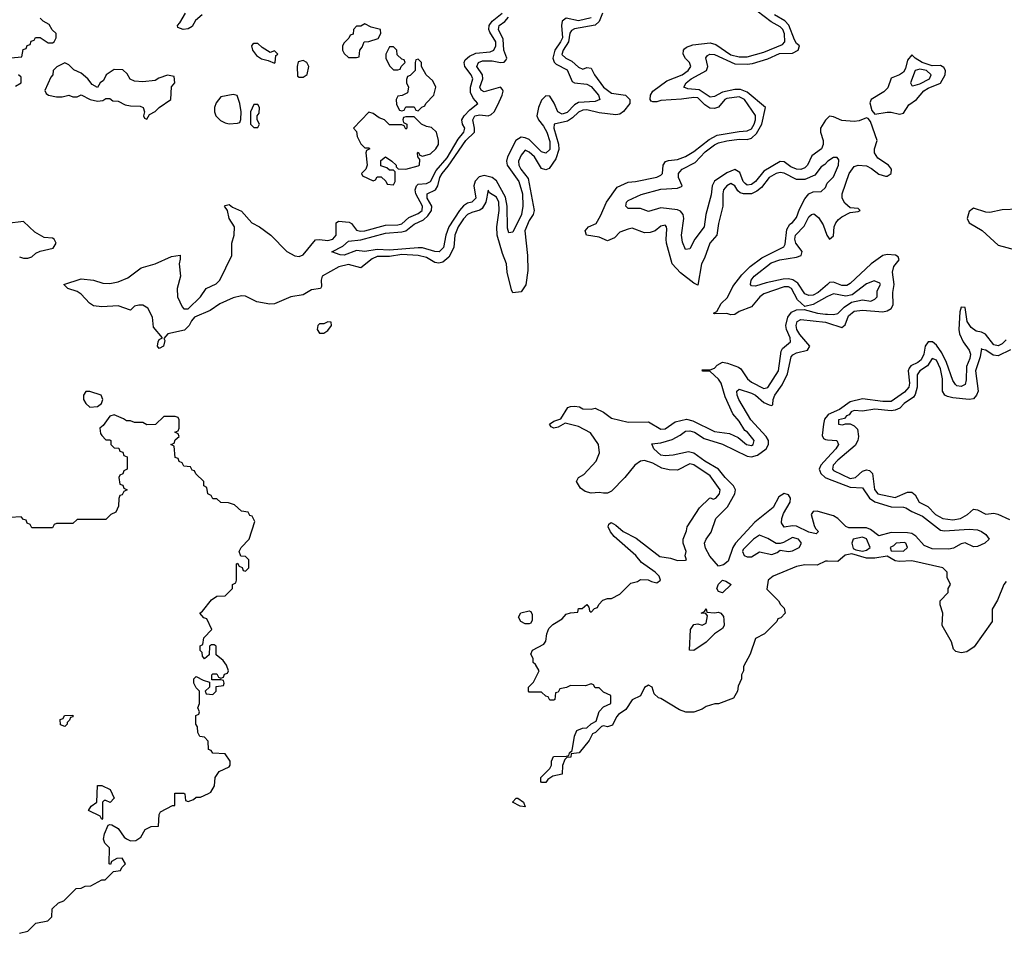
# Model space of a CAD drawing. Header units: inches. Extents: x 2710684 to 2828758, y 857022 to 965663.
# Tile 120 of 256: x 2766071 to 2770860, y 872792 to 877238. Entities that reach past the tile are written whole.
import ezdxf

# ---------------------------------------------------------------- set-up
doc = ezdxf.new("R2010")
doc.units = ezdxf.units.IN
doc.header["$MEASUREMENT"] = 0
doc.layers.add('C7867', color=7, linetype='Continuous')
doc.layers.add('C7877', color=7, linetype='Continuous')

msp = doc.modelspace()

# ---------------------------------------------------------------- linework, layer by layer
at = {"layer": 'C7867', "color": 4}
for points, elevation in [([(2768906.4, 877270), (2768890.2, 877229.8), (2768870, 877211), (2768770, 877193.3), (2768754.6, 877185.4), (2768747.6, 877172.4), (2768741.3, 877130), (2768714.9, 877090), (2768708.2, 877068.2), (2768727.3, 877050), (2768756.2, 877036.2), (2768790, 877006.8), (2768810, 876998), (2768830, 877004.7), (2768850, 877002), (2768867.3, 876970), (2768910.4, 876910), (2768950, 876881.1), (2769018, 876870), (2769038.8, 876850), (2769038.8, 876830), (2769008.7, 876791.3), (2768990, 876778.4), (2768970, 876775.6), (2768890, 876785.1), (2768830, 876799.2), (2768810, 876797.2), (2768790, 876788), (2768760.2, 876759.8), (2768735.4, 876744.6), (2768671.3, 876730), (2768668.9, 876710), (2768692.7, 876632.8), (2768693.4, 876606.6), (2768678.4, 876561.6), (2768646.2, 876513.8), (2768630, 876507), (2768610, 876513.2), (2768575.6, 876570), (2768550, 876594), (2768530, 876602.7), (2768510, 876579), (2768497.1, 876550), (2768499.3, 876530), (2768508.8, 876510), (2768544.6, 876464.6), (2768573.4, 876310), (2768568.2, 876290), (2768550, 876261.2), (2768528.9, 876210), (2768541.6, 876090), (2768542.5, 876017.5), (2768532.4, 875947.6), (2768510, 875914), (2768470, 875908.7), (2768462.7, 875922.7), (2768442.9, 876010), (2768439.5, 876050), (2768420.1, 876100.1), (2768394, 876190), (2768392.3, 876230), (2768403.1, 876310), (2768402, 876350), (2768390, 876373.6), (2768355.5, 876395.5), (2768350, 876408), (2768338.7, 876350), (2768320.5, 876319.5), (2768309.1, 876310.9), (2768270, 876300.5), (2768250, 876289.6), (2768230, 876269.6), (2768204.6, 876230), (2768187.7, 876190), (2768183.1, 876130), (2768158.2, 876081.8), (2768130, 876057.7), (2768110, 876053.7), (2768090, 876056.3), (2768050, 876080.4), (2768010, 876089.7), (2767930, 876094.7), (2767870, 876085.5), (2767810, 876084.8), (2767785, 876075), (2767730, 876031.2), (2767670, 876046.4), (2767623.9, 876036.1), (2767542.8, 875990), (2767537.3, 875970), (2767539.8, 875940.2), (2767534, 875930), (2767490, 875923.7), (2767450, 875899.5), (2767390, 875889.6), (2767310, 875856), (2767287.1, 875852.9), (2767225.1, 875865.1), (2767170, 875892.3), (2767150, 875894), (2767110, 875884.2), (2767044.4, 875855.6), (2766998, 875822), (2766922, 875790), (2766906.8, 875773.2), (2766896, 875750), (2766872.7, 875727.3), (2766791.3, 875708.7), (2766772.7, 875687.3), (2766776.9, 875676.9), (2766770.8, 875650), (2766750, 875638), (2766742, 875650), (2766744, 875670), (2766750, 875682), (2766766, 875690), (2766722, 875742), (2766717.2, 875790), (2766694.5, 875834.5), (2766670, 875849.3), (2766650, 875849.3), (2766630, 875844), (2766610, 875824), (2766550, 875845.2), (2766470, 875841.2), (2766430, 875845.2), (2766410, 875859), (2766370, 875902), (2766350, 875915.3), (2766306, 875930), (2766286, 875950), (2766370, 875977.3), (2766430.5, 875970.5), (2766475.3, 875955.3), (2766510, 875954.8), (2766550, 875962), (2766597.6, 875982.4), (2766662, 876030), (2766730, 876050.6), (2766810, 876086), (2766851.6, 876091.6), (2766852, 876072), (2766846, 876050), (2766854, 875990), (2766837.3, 875930), (2766838.8, 875890), (2766860.7, 875840.7), (2766870, 875831.3), (2766890, 875831.3), (2766951.2, 875888.8), (2766978, 875930), (2767026.9, 875953.1), (2767044.5, 875970), (2767103.7, 876090), (2767102.9, 876150), (2767115.1, 876190), (2767116, 876230), (2767089.2, 876270), (2767082, 876310), (2767068, 876330), (2767070, 876334), (2767090, 876338), (2767106, 876326), (2767150, 876306.8), (2767200.7, 876250), (2767237.3, 876230), (2767293.4, 876190), (2767370.2, 876110.2), (2767408.8, 876088.8), (2767430, 876086), (2767450, 876093), (2767510, 876166), (2767530, 876168.8), (2767570, 876163.2), (2767594, 876170), (2767611, 876190), (2767609.7, 876250), (2767622.3, 876257.8), (2767673.3, 876253.3), (2767685.8, 876245.8), (2767710, 876214.4), (2767729.3, 876209.3), (2767750, 876210.2), (2767850, 876237.8), (2767910, 876239.7), (2767930, 876244.7), (2767964.4, 876275.6), (2768010, 876294.6), (2768028, 876310), (2768031, 876330), (2767997.2, 876390), (2767994.8, 876410), (2768000.7, 876430), (2768010, 876437), (2768050, 876440.3), (2768070, 876450.5), (2768096.2, 876503.8), (2768150, 876566.5), (2768204.1, 876655.9), (2768231.1, 876690), (2768236.3, 876710), (2768225.1, 876730), (2768221.6, 876750), (2768232.6, 876770), (2768260.4, 876799.6), (2768299, 876830), (2768276.3, 876856.3), (2768263.9, 876883.9), (2768264, 876910), (2768275.4, 876950), (2768267.8, 876970), (2768236.4, 877010), (2768232.6, 877030), (2768237.5, 877042.5), (2768259.1, 877060.9), (2768290, 877074.9), (2768358.9, 877081.1), (2768376.9, 877090), (2768386.3, 877110), (2768386.3, 877130), (2768357.8, 877177.8), (2768353.7, 877190), (2768355.1, 877210), (2768369.8, 877230.2), (2768418.3, 877270)], 8), ([(2766958.5, 877261.4), (2766926.7, 877233.3), (2766910, 877205.2), (2766890, 877192.7), (2766866, 877190), (2766840.4, 877200.4), (2766838, 877210), (2766850, 877222), (2766878, 877270)], 8), ([(2770000, 876547.7), (2769987.1, 876532.9), (2769970, 876522), (2769938.5, 876481.5), (2769890, 876459.5), (2769850, 876460.7), (2769790, 876491.2), (2769770, 876494), (2769750, 876489.6), (2769716.4, 876470), (2769679.4, 876420.6), (2769657.1, 876402.9), (2769630, 876391.1), (2769591, 876391), (2769576.1, 876396.1), (2769564.4, 876404.4), (2769550, 876429), (2769530, 876441.2), (2769510, 876429), (2769494.8, 876410), (2769490.8, 876390), (2769491.3, 876330), (2769470, 876246), (2769462.8, 876190), (2769427.7, 876150), (2769402.5, 876077.5), (2769387.3, 876050), (2769370, 875946), (2769350, 875955.3), (2769285.6, 876005.6), (2769245.2, 876050), (2769218, 876150), (2769215.1, 876170), (2769219, 876219), (2769218, 876230), (2769210, 876238), (2769190, 876234), (2769162, 876210), (2769138, 876202), (2769110, 876201.2), (2769050, 876224), (2769030, 876219), (2768990, 876204), (2768963.5, 876176.5), (2768930, 876162), (2768890, 876179), (2768828.7, 876190), (2768822, 876210), (2768838, 876230), (2768874.5, 876245.5), (2768896.6, 876283.4), (2768925.2, 876350), (2768976.6, 876423.4), (2769030, 876447.7), (2769066, 876450), (2769170, 876471), (2769190, 876481), (2769197.2, 876490), (2769201.2, 876530), (2769212.7, 876547.3), (2769226.6, 876553.4), (2769270, 876557.1), (2769310, 876572.7), (2769350, 876595.8), (2769424.5, 876655.5), (2769464, 876676), (2769570, 876694.6), (2769610, 876696.9), (2769630, 876707.6), (2769643.1, 876730), (2769650.8, 876750), (2769650, 876772.3), (2769596.3, 876850), (2769570, 876862.6), (2769510, 876854.5), (2769500.5, 876850), (2769470, 876812.3), (2769450, 876806.6), (2769428.2, 876808.2), (2769403.3, 876823.3), (2769370, 876856.9), (2769350, 876859.7), (2769290, 876850.9), (2769190, 876845.2), (2769170, 876839), (2769150, 876838), (2769142, 876842), (2769138, 876850), (2769139, 876870), (2769150, 876890.8), (2769219.6, 876940.4), (2769294, 876970), (2769322, 876990), (2769335.1, 877010), (2769329.3, 877030), (2769309.7, 877049.7), (2769298, 877070), (2769299.3, 877090), (2769304.2, 877095.8), (2769315.3, 877104.7), (2769344.9, 877115.1), (2769430, 877124.6), (2769456.9, 877116.9), (2769530, 877066.2), (2769570, 877057.3), (2769610, 877057.3), (2769690, 877079.6), (2769782, 877118), (2769792.8, 877130), (2769791, 877169), (2769782.6, 877190), (2769770, 877203.5), (2769727.1, 877227.1), (2769658.8, 877278.8)], 8), ([(2766027.3, 877052.7), (2766082, 877058), (2766087.3, 877092.7), (2766102, 877098), (2766107.3, 877112.7), (2766122, 877118), (2766127.3, 877132.7), (2766142, 877138), (2766148, 877152), (2766170, 877151.3), (2766210, 877124.7), (2766230, 877124.7), (2766238, 877130), (2766248, 877150), (2766248, 877170), (2766229, 877189), (2766214.6, 877214.6), (2766186, 877230), (2766170, 877246)], 12), ([(2768850, 877246.8), (2768790, 877231.7), (2768730, 877245.1), (2768710.4, 877230), (2768706.9, 877210), (2768711, 877150), (2768702.2, 877130), (2768673.7, 877090), (2768665, 877050), (2768671, 877031), (2768680.8, 877020.8), (2768733.4, 876993.4), (2768757.6, 876937.6), (2768770.3, 876930.3), (2768830, 876924.4), (2768850, 876912.9), (2768886.7, 876870), (2768893, 876850), (2768870, 876839.7), (2768790, 876835), (2768770, 876823.1), (2768734.2, 876785.8), (2768710, 876778.2), (2768689.2, 876789.2), (2768671.3, 876831.3), (2768650, 876865.1), (2768630, 876867.8), (2768610, 876847), (2768594.4, 876810), (2768587.3, 876770), (2768594.9, 876750), (2768619.2, 876719.2), (2768634.5, 876690), (2768650, 876646), (2768650, 876607), (2768630, 876588.4), (2768610, 876595.6), (2768550, 876654.2), (2768530, 876663.8), (2768510, 876665.6), (2768483.6, 876650), (2768443.2, 876570), (2768438.5, 876550), (2768442.7, 876530), (2768499.7, 876450), (2768516.3, 876390), (2768517.8, 876330), (2768511.3, 876290), (2768470, 876204), (2768450, 876201.2), (2768443.3, 876223.3), (2768442, 876330), (2768434.8, 876374.8), (2768390, 876453), (2768369.5, 876470), (2768330, 876480.3), (2768306.5, 876473.5), (2768287, 876452.9), (2768280.7, 876430), (2768290, 876369.4), (2768270.6, 876350), (2768250, 876344.7), (2768230, 876332.6), (2768210.9, 876309.1), (2768159.2, 876230), (2768143.9, 876190), (2768132.7, 876130), (2768112.2, 876107.8), (2768090, 876109.8), (2768030, 876127), (2768010, 876127.2), (2767870, 876116.8), (2767810, 876120.3), (2767749.6, 876109.6), (2767710, 876115.1), (2767650, 876092.7), (2767630, 876093.2), (2767589, 876109), (2767643.5, 876136.5), (2767670, 876160.7), (2767730, 876166), (2767850, 876199.6), (2767930, 876205), (2767949.1, 876210.9), (2767990, 876242.3), (2768035.2, 876264.8), (2768055.9, 876284.1), (2768073.8, 876310), (2768075.3, 876330), (2768052.8, 876370), (2768052.3, 876390), (2768093.7, 876410), (2768105, 876430), (2768114.6, 876470), (2768125.8, 876490), (2768155, 876525), (2768241.4, 876650), (2768283.1, 876690), (2768284.1, 876710), (2768274.5, 876750), (2768285.1, 876770), (2768310, 876775.4), (2768350, 876770.2), (2768364.1, 876775.9), (2768379.3, 876790), (2768397.2, 876822.9), (2768417.6, 876870), (2768423, 876890), (2768418.9, 876898.9), (2768409.6, 876909.6), (2768330, 876887.4), (2768315.8, 876895.8), (2768309.8, 876910), (2768323.1, 876950), (2768322.7, 876970), (2768295.1, 877010), (2768302, 877030), (2768322.5, 877037.5), (2768370, 877038.4), (2768410, 877029.2), (2768428.1, 877031.9), (2768437.4, 877042.6), (2768440.5, 877050), (2768426, 877090), (2768423.2, 877143.2), (2768399.3, 877190), (2768403.9, 877210), (2768430.5, 877229.5), (2768448.9, 877250)], 4), ([(2770000, 876758.9), (2769990, 876749.6), (2769966.3, 876710), (2769966.3, 876690), (2769979.7, 876650), (2769979.2, 876630), (2769971.5, 876610), (2769924.2, 876575.8), (2769902.3, 876530), (2769890, 876517.7), (2769870, 876508.8), (2769850, 876509.8), (2769822.4, 876522.4), (2769790, 876546.9), (2769770, 876547.1), (2769690, 876500.4), (2769650.2, 876450), (2769630, 876436.4), (2769610, 876433.5), (2769600.2, 876440.2), (2769589.8, 876450), (2769574.7, 876494.7), (2769550, 876508.5), (2769510, 876493.1), (2769450, 876452.4), (2769439.7, 876430), (2769434.9, 876385.1), (2769407.9, 876290), (2769400.3, 876230), (2769355.8, 876170), (2769330, 876122.7), (2769310, 876119), (2769294.9, 876154.9), (2769289.7, 876190), (2769302.3, 876270), (2769298.3, 876290), (2769286, 876306), (2769270, 876312.1), (2769190, 876323.1), (2769130, 876305.1), (2769090, 876319.7), (2769030, 876319.3), (2769019.3, 876330), (2769022.7, 876350), (2769030, 876357.3), (2769093.4, 876386.6), (2769190, 876413.8), (2769270, 876418.4), (2769290, 876425.5), (2769294, 876430), (2769275.8, 876470), (2769276.3, 876490), (2769282.2, 876497.8), (2769293.6, 876510), (2769356.2, 876543.8), (2769404.9, 876595.1), (2769450, 876629.2), (2769470, 876639.3), (2769510, 876648.4), (2769570, 876657.1), (2769610, 876654.2), (2769630, 876661.8), (2769655.2, 876684.8), (2769680.7, 876730), (2769699.5, 876810), (2769610, 876885.3), (2769577.9, 876897.9), (2769550, 876898.6), (2769490, 876885.7), (2769450, 876863.9), (2769430, 876861.5), (2769375.9, 876895.9), (2769321.3, 876901.3), (2769302, 876910), (2769313.3, 876930), (2769336.9, 876950), (2769411.6, 876990), (2769418.7, 877010), (2769408, 877052), (2769415.9, 877064.1), (2769428.7, 877070), (2769450, 877068.8), (2769550, 877023.5), (2769610, 877021.8), (2769634.9, 877025.1), (2769710, 877047.2), (2769766.5, 877073.5), (2769830, 877074.3), (2769857, 877090), (2769863.7, 877110), (2769850, 877122), (2769839.8, 877139.8), (2769811.9, 877211.9), (2769792.4, 877232.4), (2769742.3, 877262.3)], 4), ([(2766050, 876914), (2766078, 876930), (2766078, 876958), (2766066, 876970)], 12), ([(2770000, 875891.1), (2769997.3, 875890), (2769930, 875851.2), (2769890, 875842), (2769854.6, 875874.6), (2769824.5, 875930), (2769810, 875937.7), (2769790, 875938.3), (2769690, 875904.5), (2769670.7, 875890), (2769630, 875841.2), (2769570, 875817.2), (2769550, 875804), (2769530, 875802), (2769510, 875808), (2769450, 875806), (2769446, 875810), (2769462, 875818), (2769483.1, 875856.9), (2769513.6, 875886.4), (2769540.5, 875939.5), (2769584, 875996), (2769623.7, 876036.3), (2769680.6, 876079.4), (2769787.5, 876132.5), (2769794, 876146), (2769803.3, 876216.7), (2769817.2, 876242.8), (2769830, 876250.8), (2769850, 876276), (2769864, 876316), (2769890, 876366.8), (2769910, 876391), (2769930, 876401), (2769970, 876402), (2769990, 876422), (2769998, 876442), (2770000, 876444)], 8), ([(2770000, 875949.7), (2769954.6, 875910), (2769930, 875897.4), (2769910, 875895.3), (2769890, 875904.7), (2769856.3, 875956.3), (2769831.9, 875971.9), (2769810, 875977), (2769784.4, 875975.6), (2769702.3, 875957.7), (2769650, 875941.3), (2769630, 875942.7), (2769626, 875950), (2769629.7, 875970), (2769643.5, 875990), (2769725.8, 876054.2), (2769769.2, 876070), (2769850, 876082.4), (2769871.5, 876090), (2769876.9, 876110), (2769846.4, 876150), (2769840.8, 876170), (2769844.5, 876190), (2769887.3, 876232.7), (2769910, 876279.1), (2769922.7, 876290), (2769933.1, 876293.1), (2769955.9, 876275.9), (2769979.3, 876239.3), (2769996.4, 876190), (2770000, 876184.9)], 4), ([(2766070, 876084.7), (2766090, 876078), (2766110, 876078), (2766130, 876084.7), (2766150, 876102), (2766170, 876112), (2766233.2, 876126.8), (2766248, 876150), (2766238, 876170), (2766230, 876175.3), (2766190, 876178), (2766144.7, 876204.7), (2766090, 876255.3), (2766010, 876246)], 12), ([(2770000, 874602.4), (2769990, 874602.7), (2769950, 874582.9), (2769890, 874584.5), (2769850, 874577), (2769736, 874530), (2769711, 874510), (2769706, 874466), (2769762, 874410), (2769771.6, 874391.6), (2769790, 874374), (2769794, 874350), (2769772.7, 874327.3), (2769758, 874322), (2769754, 874310), (2769694, 874250), (2769650, 874226), (2769624.7, 874150), (2769592, 874090), (2769592, 874070), (2769582, 874050), (2769582, 874030), (2769565.4, 873994.6), (2769562, 873970), (2769543.6, 873936.4), (2769470, 873908.7), (2769451.6, 873908.4), (2769410, 873895.3), (2769390, 873882), (2769350, 873868.7), (2769311.6, 873868.4), (2769280.2, 873880.2), (2769190, 873935.3), (2769178, 873938), (2769158, 873958), (2769148, 873990), (2769130, 873999), (2769110, 873988), (2769090, 873948), (2769050, 873928.7), (2769019.1, 873880.9), (2768983.5, 873856.5), (2768974, 873846), (2768955.2, 873804.8), (2768930, 873797.2), (2768910, 873802), (2768901, 873799), (2768872, 873770), (2768858, 873762), (2768841, 873730), (2768792, 873670), (2768754, 873666), (2768752, 873650), (2768732, 873648), (2768722, 873638), (2768710.8, 873609.2), (2768710, 873566), (2768663.6, 873556.4), (2768639.6, 873540.4), (2768630, 873526), (2768610, 873526), (2768606, 873530), (2768606, 873550), (2768650, 873594), (2768658, 873610), (2768658, 873630), (2768667.3, 873652.7), (2768730, 873654), (2768742, 873658), (2768746, 873670), (2768758, 873682), (2768769, 873751), (2768781.2, 873778.8), (2768808.9, 873791.1), (2768830, 873792), (2768850, 873812), (2768875.3, 873824.7), (2768890, 873872), (2768910, 873894), (2768946, 873910), (2768946, 873950), (2768910, 873966), (2768890, 873986), (2768870, 873986), (2768862, 874002), (2768850, 874006), (2768823.6, 873996.4), (2768750, 873998), (2768731.6, 873988.4), (2768698, 873982), (2768690, 873966), (2768678, 873962), (2768674, 873930), (2768670, 873926), (2768650, 873926), (2768642, 873942), (2768630, 873946), (2768610, 873966), (2768550, 873966), (2768546, 873970), (2768546, 873990), (2768570, 874014), (2768598, 874070), (2768580.4, 874100.4), (2768568.7, 874110), (2768568, 874130), (2768558, 874150), (2768566, 874170), (2768620.4, 874199.6), (2768630, 874214), (2768635.3, 874250), (2768644.7, 874275.3), (2768664.7, 874295.3), (2768710, 874322), (2768730, 874344.7), (2768750, 874351.3), (2768786, 874354), (2768790, 874372), (2768807.3, 874372.7), (2768830, 874392), (2768839.6, 874379.6), (2768842, 874362), (2768850, 874354), (2768867.3, 874372.7), (2768882, 874378), (2768887.3, 874392.7), (2768907.3, 874412.7), (2768930, 874422), (2768950, 874422), (2768990, 874442), (2769044, 874496), (2769076.4, 874503.6), (2769090, 874514), (2769127.3, 874512.7), (2769143.6, 874503.6), (2769170, 874498), (2769188, 874510), (2769182, 874530), (2769162, 874550), (2769096, 874596), (2769068.7, 874630), (2768963.1, 874723.1), (2768945.2, 874745.2), (2768934, 874770), (2768936.4, 874783.6), (2768948.7, 874791.3), (2768970, 874778.8), (2769007.1, 874747.1), (2769070, 874714.9), (2769185.4, 874625.4), (2769237.2, 874617.2), (2769270, 874606.4), (2769310, 874607.3), (2769314, 874610), (2769308.7, 874628.7), (2769312.7, 874650), (2769299, 874690), (2769299, 874710), (2769315.3, 874750), (2769318, 874770), (2769377.2, 874862.8), (2769426, 874910), (2769431.6, 874911.6), (2769444.7, 874904.7), (2769458, 874910), (2769475.3, 874930), (2769479, 874950), (2769430, 875018), (2769350, 875071.5), (2769330, 875076.2), (2769270, 875046.6), (2769230, 875047.6), (2769195.1, 875055.1), (2769150, 875080.5), (2769110, 875093.3), (2769090, 875089.4), (2769062.8, 875070), (2769014, 875010), (2768950, 874944), (2768930, 874934), (2768910, 874933.2), (2768890, 874937.2), (2768850, 874934), (2768822, 874942), (2768798.6, 874958.6), (2768779, 874990), (2768788.7, 875010), (2768815.6, 875024.4), (2768874.5, 875090), (2768891.8, 875130), (2768887, 875170), (2768847, 875227), (2768790, 875258), (2768724.7, 875275.3), (2768690, 875255.3), (2768669.4, 875249.4), (2768656.4, 875256.4), (2768648.7, 875270), (2768670, 875284.7), (2768704, 875296), (2768737.2, 875350), (2768750, 875356.4), (2768770, 875357.6), (2768793.5, 875353.5), (2768810, 875344), (2768850, 875342.8), (2768870, 875346.8), (2768910, 875327.3), (2768950, 875298.8), (2769030, 875278.8), (2769130, 875280.7), (2769190, 875245.7), (2769210, 875246.7), (2769259.7, 875280.3), (2769314.4, 875294.4), (2769345.7, 875285.7), (2769450, 875233.7), (2769524.1, 875224.1), (2769565.2, 875205.2), (2769606, 875170), (2769630, 875166), (2769639, 875170), (2769644, 875190), (2769612, 875230), (2769598.9, 875238.9), (2769570, 875284), (2769540.1, 875320.1), (2769503, 875403), (2769482.7, 875470), (2769470, 875489), (2769430, 875526), (2769392.7, 875527.3), (2769390, 875534), (2769430, 875534), (2769450, 875542), (2769463.2, 875556.8), (2769489.3, 875570.7), (2769513.6, 875566.4), (2769567.7, 875547.7), (2769579.1, 875539.1), (2769611, 875490), (2769630, 875474.8), (2769690, 875443), (2769710, 875447.7), (2769762, 875530), (2769775.6, 875624.4), (2769781.6, 875638.4), (2769821.2, 875670), (2769819.5, 875690), (2769800.7, 875730), (2769797.6, 875750), (2769807.3, 875790), (2769825.9, 875814.1), (2769850, 875825.7), (2769886.9, 875826.9), (2769952, 875810), (2769990, 875805.3), (2770000, 875804.9)], 8), ([(2770000, 874832), (2769950, 874845.7), (2769930, 874844.5), (2769921.7, 874830), (2769936.1, 874776.1), (2769942, 874762), (2769954, 874750), (2769954.8, 874745.2), (2769944.7, 874735.3), (2769910, 874743.5), (2769850, 874773.1), (2769830, 874774.5), (2769790, 874768), (2769777.4, 874790), (2769777.7, 874810), (2769785.7, 874834.3), (2769819.2, 874890), (2769820.4, 874910), (2769810, 874925.6), (2769790, 874932.8), (2769764.3, 874915.7), (2769736.5, 874863.5), (2769647.4, 874792.6), (2769552.7, 874690), (2769539.6, 874670), (2769516.9, 874603.1), (2769495.3, 874584.7), (2769470, 874579), (2769427.6, 874627.6), (2769406.5, 874666.5), (2769401.6, 874690), (2769409.5, 874710), (2769435.2, 874744.8), (2769457.6, 874810), (2769513.3, 874866.7), (2769549.8, 874930), (2769552.6, 874950), (2769543.5, 874970), (2769502.6, 875010), (2769470.7, 875050.7), (2769403.6, 875090), (2769350, 875128.4), (2769324.7, 875135.3), (2769250, 875119.3), (2769210, 875115.1), (2769190, 875119.5), (2769155.3, 875150), (2769146, 875174), (2769190, 875178.8), (2769244.7, 875195.3), (2769283.9, 875216.1), (2769310, 875236.4), (2769330, 875237), (2769353.4, 875230), (2769400.5, 875200.5), (2769490, 875171.7), (2769610, 875114.7), (2769630, 875110.2), (2769660.5, 875119.5), (2769702, 875150), (2769713.7, 875170), (2769713.7, 875190), (2769701.7, 875210), (2769627.3, 875290), (2769568.5, 875390), (2769560.5, 875410), (2769559.5, 875430), (2769570, 875439.3), (2769630, 875421.2), (2769650.1, 875410.1), (2769690, 875375.6), (2769716.2, 875363.8), (2769730, 875361), (2769734.5, 875365.5), (2769736, 875390), (2769743.5, 875410), (2769779.7, 875460.3), (2769805.3, 875514.7), (2769823.4, 875596.6), (2769832.5, 875607.5), (2769850, 875616.9), (2769902.7, 875630), (2769915.1, 875650), (2769866.1, 875706.1), (2769852, 875730), (2769847.7, 875750), (2769853.6, 875770), (2769870, 875779.1), (2769990, 875766), (2770000, 875762.8)], 4), ([(2766070, 872792), (2766110, 872802), (2766150, 872842), (2766208, 872852), (2766228, 872872), (2766229, 872911), (2766260.2, 872939.8), (2766286, 872950), (2766346, 873010), (2766370, 873012), (2766390, 873022), (2766416.4, 873023.6), (2766470, 873052), (2766487.3, 873052.7), (2766527.3, 873092.7), (2766562, 873098), (2766567.3, 873112.7), (2766586, 873130), (2766570, 873158), (2766543.6, 873156.4), (2766518, 873142), (2766512.7, 873127.3), (2766506, 873130), (2766508, 873208), (2766486, 873230), (2766478, 873250), (2766483.1, 873276.9), (2766502, 873318), (2766510, 873322), (2766519.6, 873319.6), (2766550, 873302), (2766579.6, 873259.6), (2766590, 873252), (2766610, 873242), (2766636.4, 873243.6), (2766660.4, 873259.6), (2766682, 873298), (2766710, 873312), (2766746, 873314), (2766748.7, 873370), (2766756.4, 873383.6), (2766814, 873414), (2766826, 873414), (2766826, 873474), (2766870, 873474), (2766874, 873470), (2766878, 873438), (2766890, 873434), (2766916.4, 873443.6), (2766930, 873454), (2766950, 873454), (2766990, 873472), (2767000.4, 873479.6), (2767018, 873510), (2767022, 873550), (2767041.2, 873578.8), (2767090, 873602), (2767095.3, 873610), (2767095.3, 873630), (2767070, 873666), (2767010, 873668), (2767002, 873682), (2766990, 873686), (2766987.3, 873727.3), (2766970, 873746), (2766948, 873750), (2766938, 873770), (2766936.4, 873796.4), (2766928, 873810), (2766928.4, 873851.6), (2766942, 873858), (2766946, 873870), (2766938, 873890), (2766946, 873910), (2766946, 873970), (2766930, 873986), (2766918, 874010), (2766918, 874030), (2766930, 874042), (2766963.6, 874023.6), (2766994, 874014), (2766994, 873990), (2766974, 873970), (2766978, 873958), (2767010, 873954), (2767026, 873970), (2767027.3, 873992.7), (2767062, 873998), (2767066, 874010), (2767062, 874022), (2767050, 874026), (2767006, 874026), (2767006, 874050), (2767010, 874054), (2767030, 874054), (2767038, 874038), (2767050, 874034), (2767062, 874038), (2767067.3, 874052.7), (2767082, 874058), (2767086, 874070), (2767076.4, 874096.4), (2767060.4, 874120.4), (2767027.3, 874147.3), (2767026, 874190), (2767016.4, 874196.4), (2767003.6, 874196.4), (2766994, 874190), (2766992.7, 874147.3), (2766970, 874128), (2766960.4, 874140.4), (2766958, 874158), (2766948.9, 874168.9), (2766948.4, 874191.6), (2766962, 874198), (2766966, 874230), (2767006, 874270), (2766982, 874322), (2766967.3, 874327.3), (2766948, 874350), (2766960.4, 874359.6), (2767004.7, 874415.3), (2767030, 874432), (2767070, 874434), (2767106, 874470), (2767106, 874490), (2767122, 874498), (2767126, 874510), (2767126, 874590), (2767130, 874594), (2767138, 874578), (2767152.7, 874572.7), (2767158, 874558), (2767170, 874554), (2767186, 874570), (2767186, 874610), (2767170, 874626), (2767147.3, 874627.3), (2767138, 874650), (2767148, 874670), (2767188, 874710), (2767215.3, 874795.3), (2767202, 874822), (2767190, 874826), (2767182, 874842), (2767150, 874846), (2767116.4, 874876.4), (2767087.3, 874887.3), (2767050, 874888), (2767030, 874906), (2767010, 874906), (2767002, 874922), (2766986, 874930), (2766982, 874962), (2766966, 874970), (2766966, 874990), (2766927.3, 875027.3), (2766922, 875042), (2766910, 875046), (2766902, 875062), (2766870, 875066), (2766862, 875082), (2766847.3, 875087.3), (2766842, 875102), (2766827.3, 875107.3), (2766822, 875162), (2766806, 875170), (2766822, 875178), (2766827.3, 875192.7), (2766846, 875210), (2766842, 875222), (2766826, 875230), (2766842, 875238), (2766846, 875250), (2766846, 875290), (2766842, 875302), (2766827.3, 875307.3), (2766772.7, 875307.3), (2766731.6, 875268.4), (2766690, 875266), (2766670, 875278), (2766630, 875278), (2766610, 875286), (2766590, 875286), (2766576.4, 875296.4), (2766530, 875315.3), (2766510, 875308), (2766476.8, 875263.2), (2766461, 875250), (2766463.6, 875223.6), (2766470, 875214), (2766490, 875194), (2766510, 875194), (2766514, 875190), (2766514, 875170), (2766530, 875154), (2766552.7, 875152.7), (2766558, 875138), (2766572.7, 875132.7), (2766578, 875118), (2766594, 875110), (2766594, 875050), (2766578, 875042), (2766572.7, 875027.3), (2766558, 875022), (2766554, 875010), (2766558, 874978), (2766572.7, 874972.7), (2766578, 874958), (2766594, 874950), (2766578, 874942), (2766570, 874926), (2766558, 874922), (2766552.7, 874907.3), (2766552, 874870), (2766538, 874842), (2766514, 874830), (2766490, 874806), (2766350, 874806), (2766330, 874786), (2766250, 874786), (2766238, 874782), (2766230, 874766), (2766130, 874766), (2766122, 874782), (2766107.3, 874787.3), (2766102, 874802), (2766090, 874806), (2766078, 874818), (2766024.7, 874815.3)], 12), ([(2770000, 875311.6), (2769986.2, 875293.8), (2769980.7, 875270), (2769974.2, 875214.2), (2769980.2, 875200.3), (2769990, 875194.4), (2770000, 875193.6)], 4), ([(2770000, 875105.2), (2769967.6, 875070), (2769960.2, 875050), (2769962.6, 875042.6), (2769967.4, 875030), (2769989.4, 875009.4), (2770000, 875005.3)], 4)]:
    msp.add_lwpolyline(points, dxfattribs=dict(at, elevation=elevation))
for points, elevation in [([(2767750, 877218), (2767730, 877206), (2767710, 877206), (2767694, 877190), (2767692.7, 877167.3), (2767678, 877162), (2767672.7, 877147.3), (2767650, 877126), (2767642, 877110), (2767642, 877090), (2767650, 877074), (2767670, 877054), (2767710, 877054), (2767722, 877058), (2767726, 877090), (2767736.4, 877103.6), (2767746, 877130), (2767770, 877132), (2767814, 877146), (2767828, 877170), (2767826, 877190), (2767781.2, 877201.2)], 12), ([(2767230, 877122), (2767210, 877122), (2767202.8, 877117.2), (2767198, 877110), (2767202.8, 877090), (2767223.5, 877063.5), (2767246.8, 877046.8), (2767279.8, 877039.8), (2767310, 877026), (2767314, 877030), (2767316.4, 877063.6), (2767326, 877070), (2767310, 877086), (2767290, 877078), (2767250, 877102)], 12), ([(2767890, 877106), (2767870, 877106), (2767852, 877070), (2767852, 877050), (2767870, 877014), (2767890, 876994), (2767910, 876994), (2767922, 876998), (2767926, 877010), (2767946, 877030), (2767942, 877042), (2767930, 877046), (2767907.3, 877067.3), (2767906, 877090)], 12), ([(2766290, 877028), (2766251.6, 877008.4), (2766234, 876990), (2766232, 876970), (2766222, 876958), (2766192.7, 876892.7), (2766199.6, 876879.6), (2766211, 876871), (2766250, 876862.8), (2766277.2, 876862.8), (2766310, 876871.3), (2766330, 876862), (2766350, 876862), (2766370, 876872), (2766414, 876850), (2766450, 876841), (2766475.3, 876844.7), (2766490, 876854), (2766510, 876854), (2766523.6, 876843.6), (2766550, 876842), (2766583.6, 876823.6), (2766610, 876818), (2766656.9, 876816.9), (2766672, 876810), (2766678, 876790), (2766674, 876770), (2766678, 876758), (2766690, 876754), (2766703.1, 876776.9), (2766730, 876791.3), (2766750, 876811.3), (2766806, 876850), (2766808.9, 876911.1), (2766826, 876930), (2766822, 876962), (2766790, 876968), (2766747.1, 876952.9), (2766730, 876942), (2766670, 876935.3), (2766630, 876938), (2766608.9, 876948.9), (2766594.6, 876974.6), (2766573.2, 876993.2), (2766530, 876995.1), (2766491, 876970), (2766478, 876942), (2766462, 876930), (2766450, 876908), (2766423.1, 876923.1), (2766402, 876950), (2766370, 876978), (2766334.6, 876994.6), (2766310, 877018)], 12), ([(2767450, 877039), (2767426.4, 877033.6), (2767420.7, 877010), (2767422.8, 876962.8), (2767430, 876958), (2767450, 876958), (2767469, 876971), (2767478, 877010), (2767468, 877030)], 12), ([(2768010, 877046), (2767998, 877042), (2767994, 877030), (2767994, 876990), (2767970, 876966), (2767958, 876962), (2767952.7, 876947.3), (2767952, 876930), (2767962, 876910), (2767958, 876882), (2767931.6, 876868.4), (2767910, 876866), (2767902, 876850), (2767904.7, 876824.7), (2767918, 876798), (2767930, 876794), (2767942, 876798), (2767950, 876814), (2767990, 876814), (2767998, 876798), (2768010, 876794), (2768027.3, 876812.7), (2768042, 876818), (2768046, 876830), (2768086, 876870), (2768095.3, 876910), (2768080.4, 876940.4), (2768048, 876970), (2768026, 877010), (2768026, 877030)], 12), ([(2767110, 876874), (2767050, 876862), (2767026.4, 876833.6), (2767018, 876810), (2767018, 876790), (2767024.7, 876770), (2767047.5, 876747.5), (2767070, 876736), (2767090, 876731.3), (2767130, 876734), (2767142, 876738), (2767147.3, 876752.7), (2767148.7, 876790), (2767142, 876830), (2767128.7, 876868.7)], 12), ([(2767230, 876826), (2767210, 876826), (2767194, 876790), (2767194, 876730), (2767210, 876714), (2767230, 876714), (2767238, 876730), (2767226, 876750), (2767226, 876770), (2767236.4, 876783.6), (2767238, 876810)], 12), ([(2767770, 876788), (2767694, 876710), (2767710, 876694), (2767712, 876670), (2767730, 876634), (2767750, 876614), (2767770, 876614), (2767774, 876610), (2767758, 876602), (2767754, 876590), (2767762, 876530), (2767754, 876510), (2767734, 876490), (2767738, 876478), (2767790, 876454), (2767802, 876458), (2767810, 876474), (2767830, 876474), (2767852.7, 876452.7), (2767858, 876438), (2767890, 876434), (2767898, 876450), (2767898, 876498), (2767890, 876506), (2767870, 876506), (2767856.4, 876516.4), (2767827.3, 876527.3), (2767827.3, 876552.7), (2767850, 876571.3), (2767882, 876550), (2767902, 876530), (2767902, 876522), (2767912, 876512), (2767950, 876511.3), (2768010, 876526), (2768015.3, 876530), (2768018, 876558), (2768008, 876570), (2768006, 876590), (2768010, 876594), (2768018, 876578), (2768030, 876574), (2768070, 876586), (2768095.3, 876610), (2768108, 876630), (2768108.7, 876650), (2768098, 876690), (2768074, 876714), (2768050, 876718), (2768026, 876730), (2767990, 876766), (2767950, 876766), (2767938, 876762), (2767934, 876750), (2767938, 876738), (2767954, 876730), (2767954, 876710), (2767950, 876706), (2767942, 876722), (2767930, 876726), (2767870, 876726), (2767846, 876750), (2767820.2, 876760.2), (2767790, 876782)], 12), ([(2767570, 875768), (2767550, 875758), (2767530, 875758), (2767522, 875750), (2767518, 875730), (2767530, 875712), (2767550, 875712), (2767570, 875724.7), (2767588, 875750), (2767586, 875766)], 12), ([(2766411.6, 875428.4), (2766392, 875428), (2766382, 875410), (2766382, 875390), (2766392, 875370), (2766411.6, 875351.6), (2766450, 875356), (2766468.7, 875370), (2766475.3, 875390), (2766468, 875410)], 12), ([(2769670, 874729), (2769640.7, 874710), (2769590, 874659), (2769587, 874650), (2769594.8, 874630), (2769610, 874623.7), (2769630, 874624.2), (2769670, 874647.7), (2769730, 874635.5), (2769755.1, 874644.9), (2769770, 874656), (2769810, 874650.7), (2769830, 874654), (2769862, 874670), (2769874, 874690), (2769859, 874710), (2769830, 874717.6), (2769785.8, 874694.2), (2769770, 874688.7), (2769750, 874689), (2769710, 874714)], 8), ([(2769490, 874448.7), (2769470, 874455.3), (2769462.7, 874470), (2769469.5, 874490.5), (2769490, 874510.8), (2769506.4, 874506.4), (2769532, 874490)], 4), ([(2768530, 874298), (2768508.9, 874308.9), (2768498, 874330), (2768509.1, 874350.9), (2768550, 874362), (2768558, 874358), (2768563.6, 874343.6), (2768563.6, 874316.4), (2768558, 874302), (2768550, 874298)], 8), ([(2769450, 874351), (2769470, 874354.8), (2769482, 874350), (2769494, 874334), (2769496.8, 874316.8), (2769497.3, 874290), (2769490, 874275.3), (2769451.3, 874250), (2769410.6, 874209.4), (2769350, 874168.7), (2769328.7, 874170), (2769334, 874270), (2769350, 874294), (2769370, 874298), (2769390, 874291.3), (2769410, 874302), (2769416.4, 874336.4), (2769408, 874348), (2769386, 874350), (2769402, 874358), (2769410, 874371.3), (2769414, 874354)], 4), ([(2766290, 873798), (2766270, 873806), (2766267.3, 873832.7), (2766282, 873838), (2766288.4, 873851.6), (2766330, 873854), (2766330, 873846), (2766318, 873842), (2766314, 873830), (2766302, 873818), (2766302, 873810)], 12), ([(2766511.6, 873428.4), (2766490, 873438), (2766482, 873438), (2766474, 873430), (2766474, 873350), (2766470, 873346), (2766462, 873362), (2766406, 873390), (2766418, 873410), (2766446, 873430), (2766450, 873512), (2766470, 873512), (2766511.1, 873491.1), (2766531.3, 873450)], 12), ([(2768530, 873408), (2768506, 873410), (2768468, 873430), (2768486, 873450), (2768494, 873450), (2768522, 873430)], 8)]:
    msp.add_lwpolyline(points, close=True, dxfattribs=dict(at, elevation=elevation))
at = {"layer": 'C7877', "color": 4}
for points, elevation in [([(2770410, 877067), (2770390, 877040.9), (2770379.6, 877000.4), (2770370, 876982.4), (2770351.1, 876968.9), (2770310, 876953.3), (2770294.2, 876905.8), (2770273.9, 876886.1), (2770212.2, 876850), (2770206, 876834), (2770215.8, 876795.8), (2770230, 876778), (2770290, 876788.2), (2770310, 876788.1), (2770350, 876778.3), (2770370, 876783.1), (2770396, 876824), (2770432.6, 876850), (2770468.6, 876891.4), (2770490, 876904.7), (2770550.7, 876929.3), (2770573.3, 876970), (2770574.8, 876990), (2770566.1, 877006.1), (2770550, 877015.4), (2770510, 877013.3), (2770460.7, 877030), (2770427, 877050)], 4), ([(2770450, 876997.8), (2770427.2, 876990), (2770404, 876930), (2770410, 876918), (2770416, 876916), (2770450, 876926), (2770496.2, 876950), (2770505.1, 876970), (2770481.6, 876990)], 8), ([(2770170, 874719.5), (2770124.7, 874710), (2770118, 874690), (2770125.4, 874665.4), (2770138, 874658), (2770170, 874651), (2770190, 874656), (2770208.7, 874670), (2770190, 874711.8)], 8), ([(2770373.3, 874693.3), (2770334, 874690), (2770322, 874678), (2770304.7, 874670), (2770310, 874654), (2770370, 874651.3), (2770388.7, 874670), (2770382, 874690)], 8)]:
    msp.add_lwpolyline(points, close=True, dxfattribs=dict(at, elevation=elevation))
for points, elevation in [([(2770000, 876184.9), (2770010, 876170.6), (2770030, 876186), (2770032.1, 876230), (2770041.1, 876250), (2770054.6, 876265.4), (2770070, 876278.9), (2770110, 876299.1), (2770150, 876304.9), (2770159, 876310), (2770150, 876319), (2770110, 876322.7), (2770085.4, 876345.4), (2770072.1, 876370), (2770071.9, 876390), (2770105.6, 876490), (2770130, 876522.8), (2770150, 876530.2), (2770190, 876526.9), (2770214.3, 876514.3), (2770250, 876486.5), (2770283.3, 876476.7), (2770290, 876476.5), (2770310.7, 876489.3), (2770311.1, 876510), (2770297.6, 876530), (2770244.9, 876564.9), (2770229.8, 876589.8), (2770229.8, 876610), (2770241.7, 876650), (2770210, 876742), (2770197.6, 876757.6), (2770190, 876760.9), (2770154, 876746), (2770130, 876743.1), (2770070, 876747.8), (2770030, 876765.1), (2770010, 876768.2), (2770000, 876758.9)], 4), ([(2770000, 876444), (2770030, 876474), (2770054, 876530), (2770055.3, 876555.3), (2770047.3, 876567.3), (2770030, 876568), (2770002, 876550), (2770000, 876547.7)], 8), ([(2770930, 876316.1), (2770850, 876313.1), (2770790, 876300.3), (2770770, 876300.7), (2770710, 876320.4), (2770690, 876305.1), (2770679.7, 876270), (2770689.4, 876249.4), (2770752.2, 876212.2), (2770830, 876140.3), (2770933.4, 876113.4)], 4), ([(2770000, 875762.8), (2770070, 875740.3), (2770086.2, 875753.8), (2770103, 875797), (2770130, 875818.9), (2770170, 875823.8), (2770270, 875816.1), (2770290, 875820.8), (2770310, 875832.4), (2770320.4, 875850), (2770318, 875910), (2770324.4, 875950), (2770315.8, 876010), (2770323.8, 876036.2), (2770349.5, 876070), (2770344.5, 876084.5), (2770331.8, 876091.8), (2770290, 876095.8), (2770269.4, 876090.6), (2770212.2, 876050), (2770110, 875953.5), (2770095.1, 875945), (2770070, 875944.5), (2770030, 875961.4), (2770010, 875958.5), (2770000, 875949.7)], 4), ([(2770000, 875804.9), (2770030, 875803.7), (2770050, 875808), (2770081, 875839), (2770117.2, 875862.8), (2770170, 875874), (2770211.2, 875868.8), (2770230, 875878), (2770242, 875890), (2770242, 875918), (2770258, 875950), (2770255.3, 875955.3), (2770227.3, 875967.3), (2770190, 875953.2), (2770120.5, 875899.5), (2770090, 875893), (2770030, 875903.6), (2770000, 875891.1)], 8), ([(2770870, 875680.4), (2770850, 875661), (2770830, 875650.9), (2770810, 875655.6), (2770768.2, 875708.2), (2770750, 875717.6), (2770723, 875723), (2770699.3, 875739.3), (2770680.4, 875770), (2770670, 875837.2), (2770650, 875839.3), (2770643.8, 875816.2), (2770639.1, 875730), (2770642.8, 875710), (2770660.7, 875670), (2770689.1, 875630), (2770695.9, 875610), (2770693, 875590), (2770677.1, 875550), (2770674.9, 875485.1), (2770670, 875462.7), (2770650, 875453.3), (2770630, 875456.9), (2770623, 875463), (2770610, 875482.7), (2770579.8, 875570), (2770556.1, 875616.1), (2770530, 875654), (2770510.6, 875670.6), (2770490, 875669.7), (2770475.5, 875650), (2770469.3, 875610), (2770456.5, 875583.5), (2770439.5, 875570), (2770406.1, 875553.9), (2770397.3, 875542.7), (2770392.3, 875530), (2770398.5, 875470), (2770395.4, 875450), (2770375.4, 875424.6), (2770310, 875379.8), (2770270, 875379.4), (2770170, 875392.7), (2770110, 875378.5), (2770058.4, 875341.6), (2770003.6, 875316.4), (2770000, 875311.6)], 4), ([(2770890, 875631.6), (2770830, 875602), (2770805.6, 875605.6), (2770770, 875629.2), (2770752.7, 875632.7), (2770750, 875638), (2770743.4, 875596.6), (2770720.4, 875530), (2770734, 875430), (2770724.9, 875410), (2770710, 875392.7), (2770690, 875389.3), (2770610, 875398.4), (2770584.1, 875404.1), (2770571.6, 875411.6), (2770559.5, 875430), (2770560.5, 875490), (2770550, 875539), (2770530, 875581.2), (2770510, 875589.2), (2770486.1, 875553.9), (2770450, 875529.5), (2770437, 875510), (2770437, 875450), (2770426.7, 875413.3), (2770418.7, 875401.3), (2770373.4, 875370), (2770351.7, 875348.3), (2770330, 875337.4), (2770310, 875334.7), (2770230, 875342.4), (2770170, 875332.3), (2770130, 875336.2), (2770116, 875330), (2770105.5, 875314.5), (2770092, 875310), (2770082.8, 875297.2), (2770054, 875290), (2770054, 875270), (2770073.2, 875266.8), (2770088, 875272), (2770110, 875272), (2770130, 875262), (2770146, 875246), (2770151, 875210), (2770147.3, 875190), (2770134.2, 875165.8), (2770050, 875094), (2770028.4, 875070), (2770024.9, 875050), (2770030, 875044.9), (2770110, 875005.7), (2770136, 875010), (2770170, 875040.7), (2770190, 875047.3), (2770204, 875044), (2770218.8, 875030), (2770228.4, 874951.6), (2770245.5, 874930), (2770330, 874913.4), (2770390, 874939.1), (2770410, 874939.1), (2770426.4, 874926.4), (2770446.8, 874890), (2770488.7, 874868.7), (2770524.9, 874830), (2770562, 874810), (2770610, 874803.8), (2770648, 874810), (2770682, 874830), (2770710, 874856), (2770730, 874852), (2770770, 874831.3), (2770810, 874836), (2770828.9, 874831.1), (2770886.4, 874806.4)], 8), ([(2770000, 875193.6), (2770046, 875190), (2770054, 875170), (2770041.3, 875150), (2770000, 875105.2)], 4), ([(2770000, 875005.3), (2770110, 874962.3), (2770170, 874960.3), (2770204, 874910), (2770230, 874892.1), (2770310, 874867.1), (2770370, 874865.8), (2770381.8, 874861.8), (2770410, 874844.4), (2770462.6, 874822.6), (2770550, 874754), (2770570.2, 874750.2), (2770690, 874759.5), (2770730, 874754.9), (2770750, 874748), (2770770, 874733), (2770786.8, 874710), (2770766, 874690), (2770730, 874674), (2770710, 874672.3), (2770670, 874691.6), (2770650, 874687.8), (2770613, 874667), (2770590, 874661), (2770510, 874663.1), (2770470, 874679.7), (2770430, 874724), (2770410, 874737.4), (2770390, 874741.5), (2770310, 874742.2), (2770250, 874725.7), (2770210, 874756.4), (2770190, 874764.4), (2770104.9, 874764.9), (2770090, 874770.9), (2770051.2, 874811.2), (2770030, 874823.8), (2770000, 874832)], 4), ([(2770870, 874504), (2770858.8, 874490), (2770826.8, 874413.2), (2770801, 874370), (2770802, 874310), (2770714.4, 874185.6), (2770678, 874162), (2770650, 874157.2), (2770624, 874164), (2770614, 874174), (2770604, 874210), (2770558, 874290), (2770562, 874350), (2770548.7, 874390), (2770548.7, 874410), (2770588, 874450), (2770588, 874470), (2770598, 874490), (2770583.1, 874523.1), (2770582, 874550), (2770562, 874570), (2770410, 874605.1), (2770350, 874601.2), (2770330, 874605.2), (2770290, 874628), (2770230, 874618), (2770190, 874618), (2770119, 874639), (2770087.1, 874632.9), (2770050, 874601.2), (2770000, 874602.4)], 8)]:
    msp.add_lwpolyline(points, dxfattribs=dict(at, elevation=elevation))

doc.saveas('drawing.dxf')
